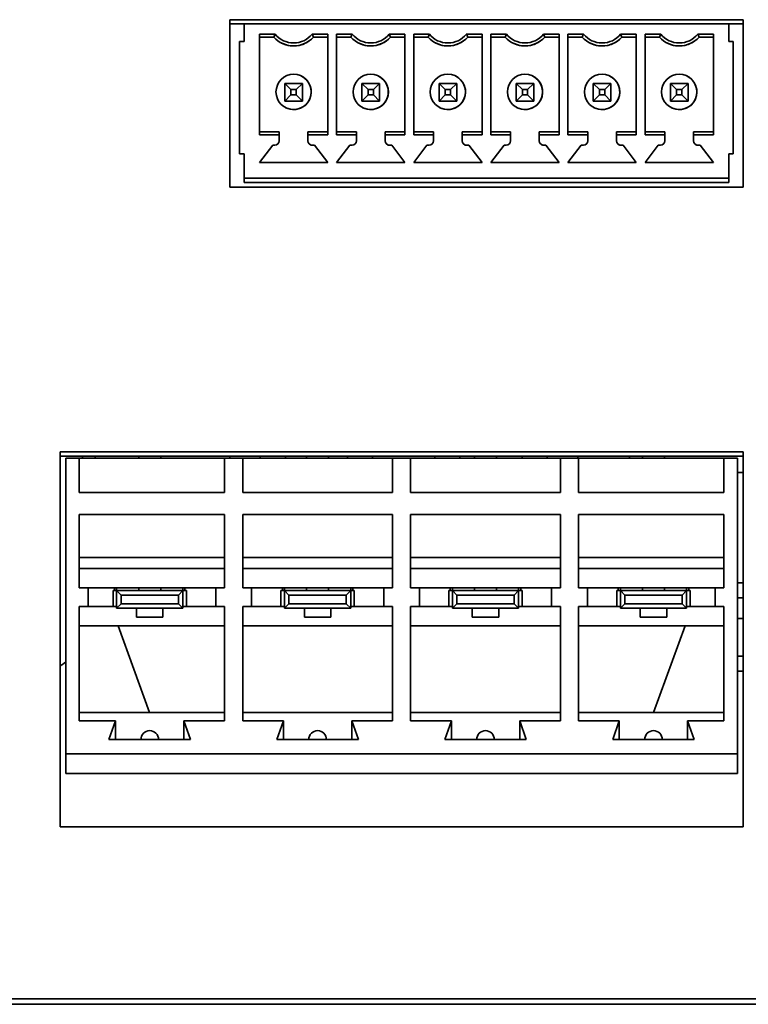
# Model space of a CAD drawing. Header units: millimetres. Extents: x -84 to 806, y -145 to 511.
# Tile 32 of 43: x 711 to 722, y 254 to 269. Entities that reach past the tile are written whole.
import ezdxf

# ---------------------------------------------------------------- set-up
doc = ezdxf.new("R2010")
doc.units = ezdxf.units.MM

msp = doc.modelspace()

# ---------------------------------------------------------------- linework, layer by layer
at = {"color": 7, "linetype": 'Continuous', "lineweight": 35}
for p, q in [((714.1135, 266.1125), (714.1135, 268.6458)), ((714.1135, 268.6458), (721.8802, 268.6458)), ((721.8802, 268.6458), (721.8802, 266.1125)), ((714.3302, 268.5823), (714.1135, 268.5823)), ((714.3302, 268.3157), (714.3302, 268.5823)), ((721.6635, 268.5823), (714.3302, 268.5823)), ((721.6635, 268.5823), (721.6635, 268.3157)), ((721.6635, 268.5823), (721.6635, 268.5823)), ((721.6635, 268.5823), (721.6635, 268.3157)), ((721.8802, 268.5823), (721.6635, 268.5823)), ((714.5635, 268.427), (714.8007, 268.427)), ((714.5635, 268.427), (714.5635, 266.9044)), ((714.5635, 268.3824), (714.5635, 268.427)), ((714.5635, 268.3824), (714.5635, 268.3824)), ((714.5635, 268.3824), (714.5635, 266.949)), ((714.7802, 268.3824), (714.5635, 268.3824)), ((714.7802, 268.3824), (714.5635, 268.3824)), ((715.3596, 268.427), (715.5968, 268.427)), ((715.5968, 268.3824), (715.3802, 268.3824)), ((715.5968, 268.3824), (715.3802, 268.3824)), ((715.3802, 268.3824), (715.3802, 268.3824)), ((715.5968, 266.9044), (715.5968, 268.427)), ((715.7302, 268.427), (715.9674, 268.427)), ((715.7302, 268.427), (715.7302, 266.9044)), ((715.7302, 268.3824), (715.7302, 268.427)), ((715.7302, 268.3824), (715.7302, 268.3824)), ((715.7302, 268.3824), (715.7302, 266.949)), ((715.9468, 268.3824), (715.7302, 268.3824)), ((715.9468, 268.3824), (715.7302, 268.3824)), ((716.5263, 268.427), (716.7635, 268.427)), ((716.7635, 268.3824), (716.5468, 268.3824)), ((716.7635, 268.3824), (716.5468, 268.3824)), ((716.5468, 268.3824), (716.5468, 268.3824)), ((716.7635, 266.9044), (716.7635, 268.427)), ((716.8968, 268.427), (717.134, 268.427)), ((716.8968, 268.427), (716.8968, 266.9044)), ((716.8968, 268.3824), (716.8968, 268.427)), ((716.8968, 268.3824), (716.8968, 268.3824)), ((716.8968, 268.3824), (716.8968, 266.949)), ((717.1135, 268.3824), (716.8968, 268.3824)), ((717.1135, 268.3824), (716.8968, 268.3824)), ((717.6929, 268.427), (717.9302, 268.427)), ((717.9302, 268.3824), (717.7135, 268.3824)), ((717.9302, 268.3824), (717.7135, 268.3824)), ((717.7135, 268.3824), (717.7135, 268.3824)), ((717.9302, 266.9044), (717.9302, 268.427)), ((718.0635, 268.427), (718.3007, 268.427)), ((718.0635, 268.427), (718.0635, 266.9044)), ((718.0635, 268.3824), (718.0635, 268.427)), ((718.0635, 268.3824), (718.0635, 268.3824)), ((718.0635, 268.3824), (718.0635, 266.949)), ((718.2802, 268.3824), (718.0635, 268.3824)), ((718.2802, 268.3824), (718.0635, 268.3824)), ((718.8596, 268.427), (719.0968, 268.427)), ((719.0968, 268.3824), (718.8802, 268.3824)), ((719.0968, 268.3824), (718.8802, 268.3824)), ((718.8802, 268.3824), (718.8802, 268.3824)), ((719.0968, 266.9044), (719.0968, 268.427)), ((719.2302, 268.427), (719.4674, 268.427)), ((719.2302, 268.427), (719.2302, 266.9044)), ((719.2302, 268.3824), (719.2302, 268.427)), ((719.2302, 268.3824), (719.2302, 268.3824)), ((719.2302, 268.3824), (719.2302, 266.949)), ((719.4468, 268.3824), (719.2302, 268.3824)), ((719.4468, 268.3824), (719.2302, 268.3824)), ((720.0263, 268.427), (720.2635, 268.427)), ((720.2635, 268.3824), (720.0468, 268.3824)), ((720.2635, 268.3824), (720.0468, 268.3824)), ((720.0468, 268.3824), (720.0468, 268.3824)), ((720.2635, 266.9044), (720.2635, 268.427)), ((720.3968, 268.427), (720.634, 268.427)), ((720.3968, 268.427), (720.3968, 266.9044)), ((720.3968, 268.3824), (720.3968, 268.427)), ((720.3968, 268.3824), (720.3968, 268.3824)), ((720.3968, 268.3824), (720.3968, 266.949)), ((720.6135, 268.3824), (720.3968, 268.3824)), ((720.6135, 268.3824), (720.3968, 268.3824)), ((721.1929, 268.427), (721.4302, 268.427)), ((721.4302, 268.3824), (721.2135, 268.3824)), ((721.4302, 268.3824), (721.2135, 268.3824)), ((721.2135, 268.3824), (721.2135, 268.3824)), ((721.4302, 266.9044), (721.4302, 268.427)), ((714.2635, 268.3157), (714.2635, 266.6157)), ((714.3302, 268.3157), (714.2635, 268.3157)), ((714.8994, 268.2917), (714.8994, 268.2917)), ((716.0661, 268.2917), (716.0661, 268.2917)), ((717.2327, 268.2917), (717.2327, 268.2917)), ((718.3994, 268.2917), (718.3994, 268.2917)), ((719.5661, 268.2917), (719.5661, 268.2917)), ((720.7327, 268.2917), (720.7327, 268.2917)), ((721.6635, 268.3157), (721.7302, 268.3157)), ((721.7302, 266.6157), (721.7302, 268.3157)), ((721.7302, 268.149), (721.7302, 267.729)), ((715.1994, 267.7925), (715.1994, 267.7925)), ((716.3661, 267.7925), (716.3661, 267.7925)), ((717.5328, 267.7925), (717.5328, 267.7925)), ((718.6994, 267.7925), (718.6994, 267.7925)), ((719.8661, 267.7925), (719.8661, 267.7925)), ((721.0328, 267.7925), (721.0328, 267.7925)), ((714.9468, 267.6824), (715.2135, 267.6824)), ((714.9468, 267.6824), (715.0402, 267.589)), ((714.9468, 267.4157), (714.9468, 267.6824)), ((715.2135, 267.6824), (715.1202, 267.589)), ((715.2135, 267.6824), (715.2135, 267.4157)), ((715.2135, 267.4157), (715.2135, 267.6824)), ((716.1135, 267.6824), (716.3802, 267.6824)), ((716.1135, 267.6824), (716.2068, 267.589)), ((716.1135, 267.4157), (716.1135, 267.6824)), ((716.3802, 267.6824), (716.2868, 267.589)), ((716.3802, 267.6824), (716.3802, 267.4157)), ((716.3802, 267.4157), (716.3802, 267.6824)), ((717.2802, 267.6824), (717.5468, 267.6824)), ((717.2802, 267.6824), (717.3735, 267.589)), ((717.2802, 267.4157), (717.2802, 267.6824)), ((717.5468, 267.6824), (717.4535, 267.589)), ((717.5468, 267.6824), (717.5468, 267.4157)), ((717.5468, 267.4157), (717.5468, 267.6824)), ((718.4468, 267.6824), (718.7135, 267.6824)), ((718.4468, 267.6824), (718.5402, 267.589)), ((718.4468, 267.4157), (718.4468, 267.6824)), ((718.7135, 267.6824), (718.6202, 267.589)), ((718.7135, 267.6824), (718.7135, 267.4157)), ((718.7135, 267.4157), (718.7135, 267.6824)), ((719.6135, 267.6824), (719.8802, 267.6824)), ((719.6135, 267.6824), (719.7068, 267.589)), ((719.6135, 267.4157), (719.6135, 267.6824)), ((719.8802, 267.6824), (719.7868, 267.589)), ((719.8802, 267.6824), (719.8802, 267.4157)), ((719.8802, 267.4157), (719.8802, 267.6824)), ((720.7802, 267.6824), (721.0468, 267.6824)), ((720.7802, 267.6824), (720.8735, 267.589)), ((720.7802, 267.4157), (720.7802, 267.6824)), ((721.0468, 267.6824), (720.9535, 267.589)), ((721.0468, 267.6824), (721.0468, 267.4157)), ((721.0468, 267.6824), (721.0468, 267.4157)), ((721.7302, 267.729), (721.7302, 267.729)), ((715.0402, 267.509), (714.9468, 267.4157)), ((715.0402, 267.589), (715.0402, 267.509)), ((715.1202, 267.589), (715.0402, 267.589)), ((715.0402, 267.509), (715.1202, 267.509)), ((715.1202, 267.509), (715.1202, 267.589)), ((715.1202, 267.509), (715.2135, 267.4157)), ((716.2068, 267.509), (716.1135, 267.4157)), ((716.2068, 267.589), (716.2068, 267.509)), ((716.2868, 267.589), (716.2068, 267.589)), ((716.2068, 267.509), (716.2868, 267.509)), ((716.2868, 267.509), (716.2868, 267.589)), ((716.2868, 267.509), (716.3802, 267.4157)), ((717.3735, 267.509), (717.2802, 267.4157)), ((717.3735, 267.589), (717.3735, 267.509)), ((717.4535, 267.589), (717.3735, 267.589)), ((717.3735, 267.509), (717.4535, 267.509)), ((717.4535, 267.509), (717.4535, 267.589)), ((717.4535, 267.509), (717.5468, 267.4157)), ((718.5402, 267.509), (718.4468, 267.4157)), ((718.5402, 267.589), (718.5402, 267.509)), ((718.6202, 267.589), (718.5402, 267.589)), ((718.5402, 267.509), (718.6202, 267.509)), ((718.6202, 267.509), (718.6202, 267.589)), ((718.6202, 267.509), (718.7135, 267.4157)), ((719.7068, 267.509), (719.6135, 267.4157)), ((719.7068, 267.589), (719.7068, 267.509)), ((719.7868, 267.589), (719.7068, 267.589)), ((719.7068, 267.509), (719.7868, 267.509)), ((719.7868, 267.509), (719.7868, 267.589)), ((719.7868, 267.509), (719.8802, 267.4157)), ((720.8735, 267.509), (720.7802, 267.4157)), ((720.8735, 267.589), (720.8735, 267.509)), ((720.9535, 267.589), (720.8735, 267.589)), ((720.8735, 267.509), (720.9535, 267.509)), ((720.9535, 267.509), (720.9535, 267.589)), ((720.9535, 267.509), (721.0468, 267.4157)), ((721.7302, 267.5624), (721.7302, 267.5224)), ((715.2135, 267.4157), (714.9468, 267.4157)), ((714.9468, 267.4157), (715.2135, 267.4157)), ((714.9609, 267.3155), (714.9609, 267.3155)), ((715.2135, 267.4157), (715.2135, 267.4157)), ((716.3802, 267.4157), (716.1135, 267.4157)), ((716.1135, 267.4157), (716.3802, 267.4157)), ((716.1276, 267.3155), (716.1276, 267.3155)), ((716.3802, 267.4157), (716.3802, 267.4157)), ((717.5468, 267.4157), (717.2802, 267.4157)), ((717.2802, 267.4157), (717.5468, 267.4157)), ((717.2942, 267.3155), (717.2942, 267.3155)), ((717.5468, 267.4157), (717.5468, 267.4157)), ((718.7135, 267.4157), (718.4468, 267.4157)), ((718.4468, 267.4157), (718.7135, 267.4157)), ((718.4609, 267.3155), (718.4609, 267.3155)), ((718.7135, 267.4157), (718.7135, 267.4157)), ((719.8802, 267.4157), (719.6135, 267.4157)), ((719.6135, 267.4157), (719.8802, 267.4157)), ((719.6276, 267.3155), (719.6276, 267.3155)), ((719.8802, 267.4157), (719.8802, 267.4157)), ((721.0468, 267.4157), (720.7802, 267.4157)), ((721.0468, 267.4157), (720.7802, 267.4157)), ((720.7942, 267.3155), (720.7942, 267.3155)), ((721.0468, 267.4157), (721.0468, 267.4157)), ((721.7302, 267.3557), (721.7302, 267.3557)), ((721.7302, 267.3557), (721.7302, 266.7824)), ((714.5635, 266.949), (714.8635, 266.949)), ((714.5635, 266.9044), (714.5635, 266.949)), ((714.8635, 266.9044), (714.5635, 266.9044)), ((714.8635, 266.949), (714.8635, 266.8157)), ((714.8635, 266.949), (714.8635, 266.9044)), ((714.8635, 266.949), (714.8635, 266.949)), ((714.8635, 266.9044), (714.8635, 266.8157)), ((715.2968, 266.949), (715.5968, 266.949)), ((715.2968, 266.9044), (715.2968, 266.949)), ((715.5968, 266.9044), (715.2968, 266.9044)), ((715.2968, 266.8157), (715.2968, 266.9044)), ((715.7302, 266.949), (716.0302, 266.949)), ((715.7302, 266.9044), (715.7302, 266.949)), ((716.0302, 266.9044), (715.7302, 266.9044)), ((716.0302, 266.949), (716.0302, 266.8157)), ((716.0302, 266.949), (716.0302, 266.9044)), ((716.0302, 266.949), (716.0302, 266.949)), ((716.0302, 266.9044), (716.0302, 266.8157)), ((716.4635, 266.949), (716.7635, 266.949)), ((716.4635, 266.9044), (716.4635, 266.949)), ((716.7635, 266.9044), (716.4635, 266.9044)), ((716.4635, 266.8157), (716.4635, 266.9044)), ((716.8968, 266.949), (717.1968, 266.949)), ((716.8968, 266.9044), (716.8968, 266.949)), ((717.1968, 266.9044), (716.8968, 266.9044)), ((717.1968, 266.949), (717.1968, 266.8157)), ((717.1968, 266.949), (717.1968, 266.9044)), ((717.1968, 266.949), (717.1968, 266.949)), ((717.1968, 266.9044), (717.1968, 266.8157)), ((717.6302, 266.949), (717.9302, 266.949)), ((717.6302, 266.9044), (717.6302, 266.949)), ((717.9302, 266.9044), (717.6302, 266.9044)), ((717.6302, 266.8157), (717.6302, 266.9044)), ((718.0635, 266.949), (718.3635, 266.949)), ((718.0635, 266.9044), (718.0635, 266.949)), ((718.3635, 266.9044), (718.0635, 266.9044)), ((718.3635, 266.949), (718.3635, 266.8157)), ((718.3635, 266.949), (718.3635, 266.9044)), ((718.3635, 266.949), (718.3635, 266.949)), ((718.3635, 266.9044), (718.3635, 266.8157)), ((718.7968, 266.949), (719.0968, 266.949)), ((718.7968, 266.9044), (718.7968, 266.949)), ((719.0968, 266.9044), (718.7968, 266.9044)), ((718.7968, 266.8157), (718.7968, 266.9044)), ((719.2302, 266.949), (719.5302, 266.949)), ((719.2302, 266.9044), (719.2302, 266.949)), ((719.5302, 266.9044), (719.2302, 266.9044)), ((719.5302, 266.949), (719.5302, 266.8157)), ((719.5302, 266.949), (719.5302, 266.9044)), ((719.5302, 266.949), (719.5302, 266.949)), ((719.5302, 266.9044), (719.5302, 266.8157)), ((719.9635, 266.949), (720.2635, 266.949)), ((719.9635, 266.9044), (719.9635, 266.949)), ((719.9635, 266.8157), (719.9635, 266.9044)), ((720.2635, 266.9044), (719.9635, 266.9044)), ((720.3968, 266.949), (720.6968, 266.949)), ((720.3968, 266.9044), (720.3968, 266.949)), ((720.6968, 266.9044), (720.3968, 266.9044)), ((720.6968, 266.949), (720.6968, 266.8157)), ((720.6968, 266.949), (720.6968, 266.9044)), ((720.6968, 266.949), (720.6968, 266.949)), ((720.6968, 266.9044), (720.6968, 266.8157)), ((721.1302, 266.949), (721.4302, 266.949)), ((721.1302, 266.9044), (721.1302, 266.949)), ((721.1302, 266.8157), (721.1302, 266.9044)), ((721.4302, 266.9044), (721.1302, 266.9044)), ((714.7635, 266.749), (714.5635, 266.489)), ((714.7635, 266.749), (714.5635, 266.489)), ((714.7968, 266.749), (714.7635, 266.749)), ((714.7968, 266.749), (714.7635, 266.749)), ((714.7635, 266.749), (714.7635, 266.749)), ((715.3968, 266.749), (715.3635, 266.749)), ((715.3968, 266.749), (715.3635, 266.749)), ((715.5968, 266.489), (715.3968, 266.749)), ((715.9302, 266.749), (715.7302, 266.489)), ((715.9302, 266.749), (715.7302, 266.489)), ((715.9635, 266.749), (715.9302, 266.749)), ((715.9635, 266.749), (715.9302, 266.749)), ((715.9302, 266.749), (715.9302, 266.749)), ((716.5635, 266.749), (716.5302, 266.749)), ((716.5635, 266.749), (716.5302, 266.749)), ((716.7635, 266.489), (716.5635, 266.749)), ((717.0968, 266.749), (716.8968, 266.489)), ((717.0968, 266.749), (716.8968, 266.489)), ((717.1302, 266.749), (717.0968, 266.749)), ((717.1302, 266.749), (717.0968, 266.749)), ((717.0968, 266.749), (717.0968, 266.749)), ((717.7302, 266.749), (717.6968, 266.749)), ((717.7302, 266.749), (717.6968, 266.749)), ((717.9302, 266.489), (717.7302, 266.749)), ((718.2635, 266.749), (718.0635, 266.489)), ((718.2635, 266.749), (718.0635, 266.489)), ((718.2968, 266.749), (718.2635, 266.749)), ((718.2968, 266.749), (718.2635, 266.749)), ((718.2635, 266.749), (718.2635, 266.749)), ((718.8968, 266.749), (718.8635, 266.749)), ((718.8968, 266.749), (718.8635, 266.749)), ((719.0968, 266.489), (718.8968, 266.749)), ((719.4302, 266.749), (719.2302, 266.489)), ((719.4302, 266.749), (719.2302, 266.489)), ((719.4635, 266.749), (719.4302, 266.749)), ((719.4635, 266.749), (719.4302, 266.749)), ((719.4302, 266.749), (719.4302, 266.749)), ((720.0635, 266.749), (720.0302, 266.749)), ((720.0635, 266.749), (720.0302, 266.749)), ((720.2635, 266.489), (720.0635, 266.749)), ((720.5968, 266.749), (720.3968, 266.489)), ((720.5968, 266.749), (720.3968, 266.489)), ((720.6302, 266.749), (720.5968, 266.749)), ((720.6302, 266.749), (720.5968, 266.749)), ((720.5968, 266.749), (720.5968, 266.749)), ((721.2302, 266.749), (721.1968, 266.749)), ((721.2302, 266.749), (721.1968, 266.749)), ((721.4302, 266.489), (721.2302, 266.749)), ((714.3302, 266.6157), (714.2635, 266.6157)), ((714.3302, 266.6157), (714.2635, 266.6157)), ((714.3302, 266.249), (714.3302, 266.6157)), ((721.6635, 266.6157), (721.7302, 266.6157)), ((721.6635, 266.6157), (721.6635, 266.249)), ((721.6635, 266.6157), (721.6635, 266.2557)), ((721.6635, 266.6157), (721.7302, 266.6157)), ((714.5635, 266.489), (715.5968, 266.489)), ((715.7302, 266.489), (716.7635, 266.489)), ((716.8968, 266.489), (717.9302, 266.489)), ((718.0635, 266.489), (719.0968, 266.489)), ((719.2302, 266.489), (720.2635, 266.489)), ((720.3968, 266.489), (721.4302, 266.489)), ((721.6635, 266.249), (714.3302, 266.249)), ((714.3302, 266.249), (714.3302, 266.249)), ((721.6635, 266.249), (714.3302, 266.249)), ((714.3302, 266.2324), (714.3302, 266.249)), ((714.3302, 266.1824), (714.3302, 266.2324)), ((721.6635, 266.1824), (714.3302, 266.1824)), ((721.6635, 266.1824), (714.3302, 266.1824)), ((721.6635, 266.2557), (721.6635, 266.2557)), ((721.6635, 266.2324), (721.6635, 266.2557)), ((721.6635, 266.249), (721.6635, 266.2324)), ((721.6635, 266.249), (721.6635, 266.249)), ((721.6635, 266.2324), (721.6635, 266.1824)), ((721.6635, 266.1824), (721.6635, 266.2324)), ((721.8802, 266.1125), (714.1135, 266.1125)), ((711.5468, 256.4458), (711.5468, 262.1125)), ((711.5468, 262.1125), (721.8802, 262.1125)), ((721.8802, 262.1125), (721.8802, 256.4458)), ((711.5468, 262.0489), (721.8802, 262.0489)), ((711.6335, 262.0155), (711.6335, 257.5489)), ((711.6335, 262.0155), (711.8368, 262.0155)), ((711.8368, 261.4989), (711.8368, 262.0155)), ((711.8368, 262.0155), (711.8368, 261.4989)), ((711.8368, 262.0155), (711.8368, 262.0155)), ((711.8368, 262.0155), (714.0368, 262.0155)), ((711.8868, 262.0489), (711.8868, 262.0155)), ((712.0725, 262.0489), (712.0834, 262.0155)), ((712.7368, 262.0489), (712.7368, 262.0155)), ((713.0702, 262.0155), (713.0702, 262.0489)), ((713.0702, 262.0489), (713.0702, 262.0155)), ((714.0368, 262.0155), (714.0368, 261.4989)), ((714.0368, 262.0155), (714.3102, 262.0155)), ((714.1152, 262.0489), (714.1152, 262.0155)), ((714.3102, 261.4989), (714.3102, 262.0155)), ((714.3102, 262.0155), (714.3102, 261.4989)), ((714.3102, 262.0155), (714.3102, 262.0155)), ((714.3102, 262.0155), (716.5768, 262.0155)), ((714.5752, 262.0489), (714.5752, 262.0155)), ((714.9552, 262.0489), (714.9552, 262.0155)), ((714.9552, 262.0489), (714.9552, 262.0155)), ((715.2768, 262.0489), (715.2768, 262.0155)), ((715.6102, 262.0155), (715.6102, 262.0489)), ((715.6102, 262.0489), (715.6102, 262.0155)), ((715.8952, 262.0489), (715.8952, 262.0155)), ((716.2752, 262.0489), (716.2752, 262.0155)), ((716.2752, 262.0489), (716.2752, 262.0155)), ((716.5768, 262.0155), (716.5768, 261.4989)), ((716.5768, 262.0155), (716.8502, 262.0155)), ((716.8502, 261.4989), (716.8502, 262.0155)), ((716.8502, 261.4989), (716.8502, 262.0155)), ((716.8502, 262.0155), (716.8502, 262.0155)), ((716.8502, 262.0155), (719.1168, 262.0155)), ((717.2152, 262.0489), (717.2152, 262.0155)), ((717.5952, 262.0489), (717.5952, 262.0155)), ((717.5952, 262.0489), (717.5952, 262.0155)), ((717.8168, 262.0489), (717.8168, 262.0155)), ((718.1502, 262.0155), (718.1502, 262.0489)), ((718.1502, 262.0489), (718.1502, 262.0155)), ((718.5352, 262.0489), (718.5352, 262.0155)), ((718.9152, 262.0489), (718.9152, 262.0155)), ((718.9152, 262.0489), (718.9152, 262.0155)), ((719.1168, 262.0155), (719.1168, 261.4989)), ((719.1168, 262.0155), (719.3902, 262.0155)), ((719.3819, 262.0489), (719.3819, 262.0155)), ((719.3819, 262.0489), (719.3819, 262.0155)), ((719.3902, 261.4989), (719.3902, 262.0155)), ((719.3902, 261.4989), (719.3902, 262.0155)), ((719.3902, 262.0155), (719.3902, 262.0155)), ((719.3902, 262.0155), (721.5902, 262.0155)), ((720.1554, 262.0489), (720.1663, 262.0155)), ((720.3568, 262.0489), (720.3568, 262.0155)), ((720.6902, 262.0155), (720.6902, 262.0489)), ((720.6902, 262.0489), (720.6902, 262.0155)), ((721.5902, 262.0155), (721.5902, 261.4989)), ((721.5902, 262.0155), (721.7935, 262.0155)), ((721.7935, 262.0155), (721.7935, 257.5489)), ((721.7935, 258.7046), (721.7935, 262.0155)), ((721.7935, 262.0155), (721.7935, 262.0155)), ((721.7935, 261.8025), (721.8802, 261.8025)), ((711.6335, 258.7489), (711.6335, 261.6822)), ((721.7935, 261.6822), (721.7935, 261.6822)), ((721.7935, 258.7489), (721.7935, 261.6822)), ((714.0368, 261.4989), (711.8368, 261.4989)), ((711.8368, 261.4989), (711.8368, 261.4989)), ((716.5768, 261.4989), (714.3102, 261.4989)), ((714.3102, 261.4989), (714.3102, 261.4989)), ((719.1168, 261.4989), (716.8502, 261.4989)), ((716.8502, 261.4989), (716.8502, 261.4989)), ((721.5902, 261.4989), (719.3902, 261.4989)), ((719.3902, 261.4989), (719.3902, 261.4989)), ((711.8368, 261.1655), (714.0368, 261.1655)), ((711.8368, 260.0589), (711.8368, 261.1655)), ((711.8368, 260.5155), (711.8368, 261.1655)), ((711.8368, 261.1655), (711.8368, 261.1655)), ((714.0368, 261.1655), (714.0368, 260.0589)), ((714.3102, 261.1655), (716.5768, 261.1655)), ((714.3102, 260.0589), (714.3102, 261.1655)), ((714.3102, 260.5155), (714.3102, 261.1655)), ((714.3102, 261.1655), (714.3102, 261.1655)), ((716.5768, 261.1655), (716.5768, 260.0589)), ((716.8502, 261.1655), (719.1168, 261.1655)), ((716.8502, 260.0589), (716.8502, 261.1655)), ((716.8502, 260.5155), (716.8502, 261.1655)), ((716.8502, 261.1655), (716.8502, 261.1655)), ((719.1168, 261.1655), (719.1168, 260.0589)), ((719.3902, 260.0589), (719.3902, 261.1655)), ((719.3902, 261.1655), (721.5902, 261.1655)), ((719.3902, 260.5155), (719.3902, 261.1655)), ((719.3902, 261.1655), (719.3902, 261.1655)), ((721.5902, 261.1655), (721.5902, 260.0589)), ((711.8368, 260.5155), (711.8368, 260.3489)), ((711.8368, 260.5155), (714.0368, 260.5155)), ((714.3102, 260.5155), (714.3102, 260.3489)), ((716.5768, 260.5155), (714.3102, 260.5155)), ((716.8502, 260.5155), (716.8502, 260.3489)), ((719.1168, 260.5155), (716.8502, 260.5155)), ((719.3902, 260.5155), (719.3902, 260.3489)), ((721.5902, 260.5155), (719.3902, 260.5155)), ((711.8368, 260.3489), (711.8368, 260.3489)), ((711.8368, 260.0589), (711.8368, 260.3489)), ((711.8368, 260.3489), (714.0368, 260.3489)), ((714.3102, 260.3489), (714.3102, 260.3489)), ((714.3102, 260.3489), (714.3102, 260.0589)), ((716.5768, 260.3489), (714.3102, 260.3489)), ((716.8502, 260.3489), (716.8502, 260.3489)), ((716.8502, 260.3489), (716.8502, 260.0589)), ((719.1168, 260.3489), (716.8502, 260.3489)), ((719.3902, 260.3489), (719.3902, 260.3489)), ((719.3902, 260.0589), (719.3902, 260.3489)), ((721.5902, 260.3489), (719.3902, 260.3489)), ((711.9702, 260.0589), (711.8368, 260.0589)), ((711.8368, 260.0589), (711.8368, 260.0589)), ((711.9702, 259.7755), (711.9702, 260.0589)), ((711.9702, 260.0589), (711.9702, 260.0589)), ((711.9702, 260.0589), (711.9702, 259.7755)), ((713.9035, 260.0589), (711.9702, 260.0589)), ((712.3486, 259.7755), (712.3486, 260.0155)), ((712.4035, 260.0155), (712.3486, 260.0155)), ((712.3702, 260.0155), (712.3702, 260.0589)), ((712.3702, 260.0589), (712.3702, 260.0155)), ((712.4035, 260.0589), (712.4035, 260.0155)), ((712.4702, 259.9489), (712.4035, 260.0155)), ((712.4035, 260.0155), (713.4035, 260.0155)), ((712.4035, 259.7489), (712.4035, 260.0155)), ((712.7368, 260.0589), (712.7368, 260.0155)), ((713.0702, 260.0589), (713.0702, 260.0155)), ((713.0702, 260.0155), (713.0702, 260.0589)), ((713.3368, 259.9489), (713.4035, 260.0155)), ((713.4035, 260.0155), (713.4035, 260.0589)), ((713.4035, 260.0589), (713.4035, 260.0155)), ((713.4035, 260.0155), (713.4035, 259.7489)), ((713.4035, 259.7755), (713.4035, 260.0155)), ((713.4584, 260.0155), (713.4035, 260.0155)), ((713.4368, 260.0589), (713.4368, 260.0155)), ((713.4584, 259.7755), (713.4584, 260.0155)), ((713.9035, 260.0589), (713.9035, 259.7755)), ((714.0368, 260.0589), (713.9035, 260.0589)), ((714.4435, 260.0589), (714.3102, 260.0589)), ((714.3102, 260.0589), (714.3102, 260.0589)), ((714.4435, 259.7755), (714.4435, 260.0589)), ((714.4435, 260.0589), (714.4435, 259.7755)), ((714.4435, 260.0589), (714.4435, 260.0589)), ((716.4435, 260.0589), (714.4435, 260.0589)), ((714.8886, 259.7755), (714.8886, 260.0155)), ((714.9435, 260.0155), (714.8886, 260.0155)), ((714.9102, 260.0589), (714.9102, 260.0155)), ((714.9102, 260.0589), (714.9102, 260.0155)), ((714.9435, 260.0589), (714.9435, 260.0155)), ((715.0102, 259.9489), (714.9435, 260.0155)), ((714.9435, 260.0155), (715.9435, 260.0155)), ((714.9435, 259.7489), (714.9435, 260.0155)), ((715.2768, 260.0589), (715.2768, 260.0155)), ((715.6102, 260.0155), (715.6102, 260.0589)), ((715.6102, 260.0589), (715.6102, 260.0155)), ((715.8768, 259.9489), (715.9435, 260.0155)), ((715.9435, 260.0155), (715.9435, 260.0589)), ((715.9435, 260.0589), (715.9435, 260.0155)), ((715.9435, 260.0155), (715.9435, 259.7489)), ((715.9435, 259.7755), (715.9435, 260.0155)), ((715.9984, 260.0155), (715.9435, 260.0155)), ((715.9768, 260.0589), (715.9768, 260.0155)), ((715.9984, 259.7755), (715.9984, 260.0155)), ((716.4435, 260.0589), (716.4435, 259.7755)), ((716.5768, 260.0589), (716.4435, 260.0589)), ((716.9835, 260.0589), (716.8502, 260.0589)), ((716.8502, 260.0589), (716.8502, 260.0589)), ((716.9835, 260.0589), (716.9835, 259.7755)), ((716.9835, 260.0589), (716.9835, 260.0589)), ((716.9835, 260.0589), (716.9835, 259.7755)), ((718.9835, 260.0589), (716.9835, 260.0589)), ((717.4286, 259.7755), (717.4286, 260.0155)), ((717.4835, 260.0155), (717.4286, 260.0155)), ((717.4502, 260.0589), (717.4502, 260.0155)), ((717.4502, 260.0589), (717.4502, 260.0155)), ((717.4835, 260.0589), (717.4835, 260.0155)), ((717.5502, 259.9489), (717.4835, 260.0155)), ((717.4835, 260.0155), (718.4835, 260.0155)), ((717.4835, 259.7489), (717.4835, 260.0155)), ((717.8168, 260.0589), (717.8168, 260.0155)), ((718.1502, 260.0589), (718.1502, 260.0155)), ((718.1502, 260.0155), (718.1502, 260.0589)), ((718.4168, 259.9489), (718.4835, 260.0155)), ((718.4835, 260.0155), (718.4835, 260.0589)), ((718.4835, 260.0589), (718.4835, 260.0155)), ((718.4835, 260.0155), (718.4835, 259.7489)), ((718.4835, 259.7755), (718.4835, 260.0155)), ((718.5384, 260.0155), (718.4835, 260.0155)), ((718.5168, 260.0589), (718.5168, 260.0155)), ((718.5384, 259.7755), (718.5384, 260.0155)), ((718.9835, 260.0589), (718.9835, 259.7755)), ((719.1168, 260.0589), (718.9835, 260.0589)), ((719.5235, 260.0589), (719.3902, 260.0589)), ((719.3902, 260.0589), (719.3902, 260.0589)), ((719.5235, 259.7755), (719.5235, 260.0589)), ((719.5235, 260.0589), (719.5235, 259.7755)), ((719.5235, 260.0589), (719.5235, 260.0589)), ((719.5235, 260.0589), (721.4568, 260.0589)), ((719.9686, 259.7755), (719.9686, 260.0155)), ((720.0235, 260.0155), (719.9686, 260.0155)), ((719.9902, 260.0155), (719.9902, 260.0589)), ((719.9902, 260.0589), (719.9902, 260.0155)), ((720.0235, 260.0589), (720.0235, 260.0155)), ((720.0902, 259.9489), (720.0235, 260.0155)), ((720.0235, 260.0155), (721.0235, 260.0155)), ((720.0235, 259.7489), (720.0235, 260.0155)), ((720.3568, 260.0589), (720.3568, 260.0155)), ((720.6902, 260.0589), (720.6902, 260.0155)), ((720.6902, 260.0155), (720.6902, 260.0589)), ((720.9568, 259.9489), (721.0235, 260.0155)), ((721.0235, 260.0155), (721.0235, 260.0589)), ((721.0235, 260.0589), (721.0235, 260.0155)), ((721.0235, 260.0155), (721.0235, 259.7489)), ((721.0235, 259.7755), (721.0235, 260.0155)), ((721.0784, 260.0155), (721.0235, 260.0155)), ((721.0568, 260.0589), (721.0568, 260.0155)), ((721.0784, 259.7755), (721.0784, 260.0155)), ((721.4568, 260.0589), (721.4568, 259.7755)), ((721.5902, 260.0589), (721.4568, 260.0589)), ((721.7935, 260.1358), (721.8802, 260.1358)), ((712.4702, 259.9489), (713.3368, 259.9489)), ((712.4702, 259.8155), (712.4702, 259.9489)), ((713.3368, 259.9489), (713.3368, 259.8155)), ((715.0102, 259.8155), (715.0102, 259.9489)), ((715.0102, 259.9489), (715.8768, 259.9489)), ((715.8768, 259.9489), (715.8768, 259.8155)), ((717.5502, 259.9489), (718.4168, 259.9489)), ((717.5502, 259.8155), (717.5502, 259.9489)), ((718.4168, 259.9489), (718.4168, 259.8155)), ((720.0902, 259.9489), (720.9568, 259.9489)), ((720.0902, 259.8155), (720.0902, 259.9489)), ((720.9568, 259.9489), (720.9568, 259.8155)), ((721.8802, 259.9078), (721.7935, 259.9078)), ((711.8368, 259.7755), (711.9702, 259.7755)), ((711.8368, 258.0489), (711.8368, 259.7755)), ((711.8368, 259.4822), (711.8368, 259.7755)), ((711.8368, 259.7755), (711.8368, 259.7755)), ((711.9702, 259.7755), (711.9702, 259.7755)), ((711.9702, 259.7755), (712.4035, 259.7755)), ((712.4035, 259.7489), (712.4702, 259.8155)), ((713.4035, 259.7489), (712.4035, 259.7489)), ((713.3368, 259.8155), (712.4702, 259.8155)), ((712.7035, 259.7489), (712.7035, 259.6155)), ((713.1035, 259.6155), (713.1035, 259.7489)), ((713.1035, 259.6155), (713.1035, 259.7489)), ((713.3368, 259.8155), (713.4035, 259.7489)), ((713.4035, 259.7755), (713.4035, 259.7755)), ((713.4035, 259.7755), (713.4035, 259.7489)), ((713.4035, 259.7755), (713.9035, 259.7755)), ((713.9035, 259.7755), (714.0368, 259.7755)), ((714.0368, 259.7755), (714.0368, 258.0489)), ((714.3102, 259.7755), (714.4435, 259.7755)), ((714.3102, 258.0489), (714.3102, 259.7755)), ((714.3102, 259.4822), (714.3102, 259.7755)), ((714.3102, 259.7755), (714.3102, 259.7755)), ((714.4435, 259.7755), (714.4435, 259.7755)), ((714.4435, 259.7755), (714.9435, 259.7755)), ((714.9435, 259.7489), (715.0102, 259.8155)), ((715.9435, 259.7489), (714.9435, 259.7489)), ((715.8768, 259.8155), (715.0102, 259.8155)), ((715.2435, 259.7489), (715.2435, 259.6155)), ((715.6435, 259.6155), (715.6435, 259.7489)), ((715.6435, 259.6155), (715.6435, 259.7489)), ((715.8768, 259.8155), (715.9435, 259.7489)), ((715.9435, 259.7755), (715.9435, 259.7755)), ((715.9435, 259.7755), (715.9435, 259.7489)), ((715.9435, 259.7755), (716.4435, 259.7755)), ((716.4435, 259.7755), (716.5768, 259.7755)), ((716.5768, 259.7755), (716.5768, 258.0489)), ((716.8502, 259.7755), (716.9835, 259.7755)), ((716.8502, 258.0489), (716.8502, 259.7755)), ((716.8502, 259.4822), (716.8502, 259.7755)), ((716.8502, 259.7755), (716.8502, 259.7755)), ((716.9835, 259.7755), (716.9835, 259.7755)), ((716.9835, 259.7755), (717.4835, 259.7755)), ((717.4835, 259.7489), (717.5502, 259.8155)), ((718.4835, 259.7489), (717.4835, 259.7489)), ((718.4168, 259.8155), (717.5502, 259.8155)), ((717.7835, 259.7489), (717.7835, 259.6155)), ((718.1835, 259.6155), (718.1835, 259.7489)), ((718.1835, 259.6155), (718.1835, 259.7489)), ((718.4168, 259.8155), (718.4835, 259.7489)), ((718.4835, 259.7755), (718.4835, 259.7755)), ((718.4835, 259.7755), (718.4835, 259.7489)), ((718.4835, 259.7755), (718.9835, 259.7755)), ((718.9835, 259.7755), (719.1168, 259.7755)), ((719.1168, 259.7755), (719.1168, 258.0489)), ((719.3902, 259.7755), (719.5235, 259.7755)), ((719.3902, 258.0489), (719.3902, 259.7755)), ((719.3902, 259.4822), (719.3902, 259.7755)), ((719.3902, 259.7755), (719.3902, 259.7755)), ((719.5235, 259.7755), (719.5235, 259.7755)), ((719.5235, 259.7755), (720.0235, 259.7755)), ((720.0235, 259.7489), (720.0902, 259.8155)), ((721.0235, 259.7489), (720.0235, 259.7489)), ((720.9568, 259.8155), (720.0902, 259.8155)), ((720.3235, 259.7489), (720.3235, 259.6155)), ((720.7235, 259.6155), (720.7235, 259.7489)), ((720.7235, 259.6155), (720.7235, 259.7489)), ((720.9568, 259.8155), (721.0235, 259.7489)), ((721.0235, 259.7755), (721.0235, 259.7755)), ((721.0235, 259.7755), (721.0235, 259.7489)), ((721.0235, 259.7755), (721.4568, 259.7755)), ((721.4568, 259.7755), (721.5902, 259.7755)), ((721.5902, 259.7755), (721.5902, 258.0489)), ((713.1035, 259.6155), (712.7035, 259.6155)), ((715.6435, 259.6155), (715.2435, 259.6155)), ((718.1835, 259.6155), (717.7835, 259.6155)), ((720.7235, 259.6155), (720.3235, 259.6155)), ((721.7935, 259.5946), (721.8802, 259.5946)), ((711.8368, 259.4822), (711.8368, 259.4822)), ((711.8368, 258.1722), (711.8368, 259.4822)), ((711.8368, 259.4822), (714.0368, 259.4822)), ((712.4251, 259.4822), (712.9019, 258.1722)), ((712.9019, 258.1722), (712.4251, 259.4822)), ((714.3102, 259.4822), (714.3102, 259.4822)), ((714.3102, 258.1722), (714.3102, 259.4822)), ((714.3102, 259.4822), (716.5768, 259.4822)), ((716.8502, 259.4822), (716.8502, 259.4822)), ((716.8502, 258.1722), (716.8502, 259.4822)), ((716.8502, 259.4822), (719.1168, 259.4822)), ((719.3902, 259.4822), (719.3902, 259.4822)), ((719.3902, 258.1722), (719.3902, 259.4822)), ((719.3902, 259.4822), (721.5902, 259.4822)), ((720.5251, 258.1722), (721.0019, 259.4822)), ((721.7935, 259.0246), (721.8802, 259.0246)), ((721.7935, 258.7966), (721.8802, 258.7966)), ((721.7935, 258.7489), (721.7935, 258.7046)), ((721.7935, 257.8487), (721.7935, 258.7489)), ((711.8368, 258.1722), (711.8368, 258.1722)), ((711.8368, 258.0489), (711.8368, 258.1722)), ((714.0368, 258.1722), (711.8368, 258.1722)), ((714.3102, 258.1722), (714.3102, 258.1722)), ((714.3102, 258.1722), (714.3102, 258.0489)), ((714.3102, 258.1722), (716.5768, 258.1722)), ((716.8502, 258.1722), (716.8502, 258.1722)), ((716.8502, 258.1722), (716.8502, 258.0489)), ((716.8502, 258.1722), (719.1168, 258.1722)), ((719.3902, 258.1722), (719.3902, 258.1722)), ((719.3902, 258.0489), (719.3902, 258.1722)), ((721.5902, 258.1722), (719.3902, 258.1722)), ((712.3868, 258.0489), (711.8368, 258.0489)), ((711.8368, 258.0489), (711.8368, 258.0489)), ((712.3868, 258.0489), (712.2868, 257.7655)), ((712.2868, 257.7655), (712.3868, 258.0489)), ((712.3868, 258.0489), (712.3868, 258.0489)), ((712.3868, 257.7655), (712.3868, 258.0489)), ((712.3868, 258.0489), (712.3868, 257.7655)), ((713.5202, 257.7655), (713.4202, 258.0489)), ((714.0368, 258.0489), (713.4202, 258.0489)), ((713.4202, 257.7655), (713.4202, 258.0489)), ((714.9268, 258.0489), (714.3102, 258.0489)), ((714.3102, 258.0489), (714.3102, 258.0489)), ((714.9268, 258.0489), (714.8268, 257.7655)), ((714.8268, 257.7655), (714.9268, 258.0489)), ((714.9268, 258.0489), (714.9268, 258.0489)), ((714.9268, 258.0489), (714.9268, 257.7655)), ((714.9268, 258.0489), (714.9268, 257.7655)), ((716.0602, 257.7655), (715.9602, 258.0489)), ((716.5768, 258.0489), (715.9602, 258.0489)), ((715.9602, 258.0489), (715.9602, 257.7655)), ((717.4668, 258.0489), (716.8502, 258.0489)), ((716.8502, 258.0489), (716.8502, 258.0489)), ((717.4668, 258.0489), (717.3668, 257.7655)), ((717.3668, 257.7655), (717.4668, 258.0489)), ((717.4668, 258.0489), (717.4668, 258.0489)), ((717.4668, 258.0489), (717.4668, 257.7655)), ((717.4668, 258.0489), (717.4668, 257.7655)), ((718.6002, 257.7655), (718.5002, 258.0489)), ((719.1168, 258.0489), (718.5002, 258.0489)), ((718.5002, 258.0489), (718.5002, 257.7655)), ((720.0068, 258.0489), (719.3902, 258.0489)), ((719.3902, 258.0489), (719.3902, 258.0489)), ((720.0068, 258.0489), (719.9068, 257.7655)), ((719.9068, 257.7655), (720.0068, 258.0489)), ((720.0068, 258.0489), (720.0068, 258.0489)), ((720.0068, 258.0489), (720.0068, 257.7655)), ((720.0068, 258.0489), (720.0068, 257.7655)), ((721.1402, 257.7655), (721.0402, 258.0489)), ((721.5902, 258.0489), (721.0402, 258.0489)), ((721.0402, 257.7655), (721.0402, 258.0489)), ((712.9035, 257.8989), (712.9035, 257.8989)), ((715.4435, 257.8989), (715.4435, 257.8989)), ((717.9835, 257.8989), (717.9835, 257.8989)), ((720.5235, 257.8989), (720.5235, 257.8989)), ((721.7935, 257.8487), (721.7935, 257.7155)), ((713.5202, 257.7655), (712.2868, 257.7655)), ((712.2868, 257.7655), (712.2868, 257.7655)), ((716.0602, 257.7655), (714.8268, 257.7655)), ((714.8268, 257.7655), (714.8268, 257.7655)), ((718.6002, 257.7655), (717.3668, 257.7655)), ((717.3668, 257.7655), (717.3668, 257.7655)), ((721.1402, 257.7655), (719.9068, 257.7655)), ((719.9068, 257.7655), (719.9068, 257.7655)), ((721.7935, 257.7155), (721.7935, 257.7155)), ((721.7935, 257.7155), (721.7935, 257.4822)), ((711.6335, 257.5489), (711.6335, 257.2489)), ((711.6335, 257.5489), (721.7935, 257.5489)), ((721.7935, 257.2489), (721.7935, 257.5489)), ((721.7935, 257.4822), (721.7935, 257.4822)), ((721.7935, 257.2489), (721.7935, 257.4822)), ((711.6335, 257.2489), (721.7935, 257.2489)), ((721.7935, 257.2489), (721.7935, 257.2489)), ((721.8802, 256.4458), (711.5468, 256.4458)), ((777.8035, 253.8458), (632.6035, 253.8458)), ((777.6246, 253.7625), (632.7824, 253.7625))]:
    msp.add_line(p, q, dxfattribs=at)
at = {"color": 7, "linetype": 'Continuous', "lineweight": 35, "flags": 128}
for points in [[(721.7302, 268.3157), (721.7302, 268.3125), (721.7302, 268.303), (721.7302, 268.2876), (721.7302, 268.2669), (721.7302, 268.2416), (721.7302, 268.2128), (721.7302, 268.1815), (721.7302, 268.149)], [(721.7302, 267.729), (721.7302, 267.7258), (721.7302, 267.7163), (721.7302, 267.7009), (721.7302, 267.6802), (721.7302, 267.6549), (721.7302, 267.6261), (721.7302, 267.5949), (721.7302, 267.5624)], [(721.7302, 267.5224), (721.7302, 267.4898), (721.7302, 267.4586), (721.7302, 267.4298), (721.7302, 267.4045), (721.7302, 267.3838), (721.7302, 267.3684), (721.7302, 267.3589), (721.7302, 267.3557)], [(721.7302, 266.7824), (721.7302, 266.7498), (721.7302, 266.7186), (721.7302, 266.6898), (721.7302, 266.6645), (721.7302, 266.6438), (721.7302, 266.6284), (721.7302, 266.6189), (721.7302, 266.6157)], [(711.6335, 258.9378), (711.5833, 258.9008), (711.5468, 258.8781)]]:
    msp.add_lwpolyline(points, dxfattribs=at)
at = {"color": 7, "linetype": 'Continuous', "lineweight": 35}
for centre in [(715.0802, 267.554), (716.2468, 267.554), (717.4135, 267.554), (718.5802, 267.554), (719.7468, 267.554), (720.9135, 267.554)]:
    msp.add_circle(centre, 0.2667, dxfattribs=at)
for centre, radius, start, end in [((715.0802, 268.6532), 0.4042, 222.07502, 317.92498), ((715.0802, 268.6532), 0.3595, 218.98482, 321.01518), ((715.0802, 268.6532), 0.4042, 243.43496, 317.92498), ((716.2468, 268.6532), 0.4042, 222.07502, 317.92498), ((716.2468, 268.6532), 0.3595, 218.98482, 321.01518), ((716.2468, 268.6532), 0.4042, 243.43496, 317.92498), ((717.4135, 268.6532), 0.4042, 222.07502, 317.92498), ((717.4135, 268.6532), 0.3595, 218.98482, 321.01518), ((717.4135, 268.6532), 0.4042, 243.43496, 317.92498), ((718.5802, 268.6532), 0.4042, 222.07502, 317.92498), ((718.5802, 268.6532), 0.3595, 218.98482, 321.01518), ((718.5802, 268.6532), 0.4042, 243.43496, 317.92498), ((719.7468, 268.6532), 0.4042, 222.07502, 317.92498), ((719.7468, 268.6532), 0.3595, 218.98482, 321.01518), ((719.7468, 268.6532), 0.4042, 243.43496, 317.92498), ((720.9135, 268.6532), 0.4042, 222.07502, 317.92498), ((720.9135, 268.6532), 0.3595, 218.98482, 321.01518), ((720.9135, 268.6532), 0.4042, 243.43496, 317.92498), ((715.0802, 267.554), 0.2667, 243.43496, 63.43496), ((716.2468, 267.554), 0.2667, 243.43496, 63.43496), ((717.4135, 267.554), 0.2667, 243.43496, 63.43496), ((718.5802, 267.554), 0.2667, 243.43496, 63.43496), ((719.7468, 267.554), 0.2667, 243.43496, 63.43496), ((720.9135, 267.554), 0.2667, 243.43496, 63.43496), ((714.7968, 266.8157), 0.0667, 270, 0), ((714.7968, 266.8157), 0.0667, 270, 0), ((715.3635, 266.8157), 0.0667, 180, 270), ((715.3635, 266.8157), 0.0667, 243.43496, 270), ((715.9635, 266.8157), 0.0667, 270, 0), ((715.9635, 266.8157), 0.0667, 270, 0), ((716.5302, 266.8157), 0.0667, 180, 270), ((716.5302, 266.8157), 0.0667, 243.43496, 270), ((717.1302, 266.8157), 0.0667, 270, 0), ((717.1302, 266.8157), 0.0667, 270, 0), ((717.6968, 266.8157), 0.0667, 180, 270), ((717.6968, 266.8157), 0.0667, 243.43496, 270), ((718.2968, 266.8157), 0.0667, 270, 0), ((718.2968, 266.8157), 0.0667, 270, 0), ((718.8635, 266.8157), 0.0667, 180, 270), ((718.8635, 266.8157), 0.0667, 243.43496, 270), ((719.4635, 266.8157), 0.0667, 270, 0), ((719.4635, 266.8157), 0.0667, 270, 0), ((720.0302, 266.8157), 0.0667, 180, 270), ((720.0302, 266.8157), 0.0667, 243.43496, 270), ((720.6302, 266.8157), 0.0667, 270, 0), ((720.6302, 266.8157), 0.0667, 270, 0), ((721.1968, 266.8157), 0.0667, 180, 270), ((721.1968, 266.8157), 0.0667, 243.43496, 270), ((712.9035, 257.7655), 0.1333, 90, 180), ((712.9035, 257.7655), 0.1333, 0, 90), ((712.9035, 257.7655), 0.1333, 0, 90), ((715.4435, 257.7655), 0.1333, 90, 180), ((715.4435, 257.7655), 0.1333, 0, 90), ((715.4435, 257.7655), 0.1333, 0, 90), ((717.9835, 257.7655), 0.1333, 90, 180), ((717.9835, 257.7655), 0.1333, 0, 90), ((717.9835, 257.7655), 0.1333, 0, 90), ((720.5235, 257.7655), 0.1333, 90, 180), ((720.5235, 257.7655), 0.1333, 0, 90), ((720.5235, 257.7655), 0.1333, 0, 90)]:
    msp.add_arc(centre, radius, start, end, dxfattribs=at)
for points in [[(714.7802, 268.3824), (714.7835, 268.3898), (714.7868, 268.3972), (714.7937, 268.4121), (714.7972, 268.4196), (714.8007, 268.427)], [(715.3802, 268.3824), (715.3768, 268.3898), (715.3735, 268.3972), (715.3666, 268.4121), (715.3632, 268.4196), (715.3596, 268.427)], [(715.9468, 268.3824), (715.9501, 268.3898), (715.9535, 268.3972), (715.9603, 268.4121), (715.9638, 268.4196), (715.9674, 268.427)], [(716.5468, 268.3824), (716.5435, 268.3898), (716.5402, 268.3972), (716.5333, 268.4121), (716.5298, 268.4196), (716.5263, 268.427)], [(717.1135, 268.3824), (717.1168, 268.3898), (717.1202, 268.3972), (717.127, 268.4121), (717.1305, 268.4196), (717.134, 268.427)], [(717.7135, 268.3824), (717.7102, 268.3898), (717.7068, 268.3972), (717.7, 268.4121), (717.6965, 268.4196), (717.6929, 268.427)], [(718.2802, 268.3824), (718.2835, 268.3898), (718.2868, 268.3972), (718.2937, 268.4121), (718.2972, 268.4196), (718.3007, 268.427)], [(718.8802, 268.3824), (718.8768, 268.3898), (718.8735, 268.3972), (718.8666, 268.4121), (718.8632, 268.4196), (718.8596, 268.427)], [(719.4468, 268.3824), (719.4501, 268.3898), (719.4535, 268.3972), (719.4603, 268.4121), (719.4638, 268.4196), (719.4674, 268.427)], [(720.0468, 268.3824), (720.0435, 268.3898), (720.0402, 268.3972), (720.0333, 268.4121), (720.0298, 268.4196), (720.0263, 268.427)], [(720.6135, 268.3824), (720.6168, 268.3898), (720.6202, 268.3972), (720.627, 268.4121), (720.6305, 268.4196), (720.634, 268.427)], [(721.2135, 268.3824), (721.2102, 268.3898), (721.2068, 268.3972), (721.2, 268.4121), (721.1965, 268.4196), (721.1929, 268.427)]]:
    msp.add_open_spline(points, degree=3, knots=[0, 0, 0, 0, 0.26065254, 0.26065254, 0.52130508, 0.52130508, 0.52130508, 0.52130508], dxfattribs=at)

doc.saveas('drawing.dxf')
